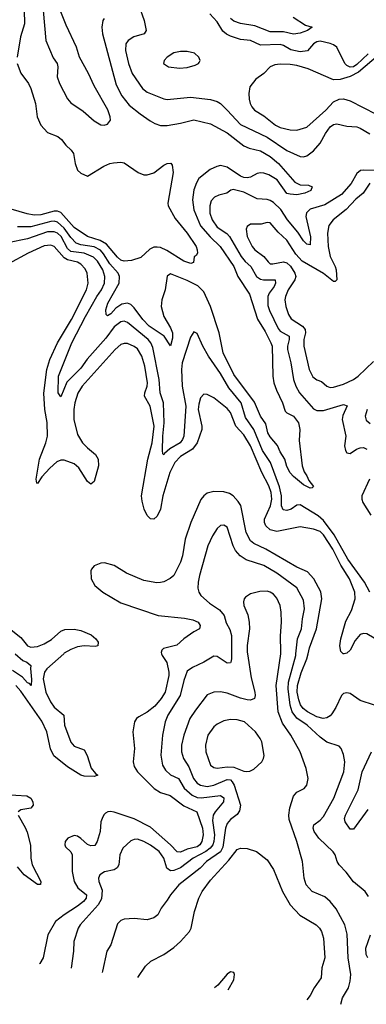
# Model space of a CAD drawing. Header units: inches. Extents: x 1649636 to 1815363, y 506543 to 641975.
# Tile 2 of 256: x 1683022 to 1685107, y 507891 to 513815. Entities that reach past the tile are written whole.
import ezdxf

# ---------------------------------------------------------------- set-up
doc = ezdxf.new("R2010")
doc.units = ezdxf.units.IN
doc.header["$MEASUREMENT"] = 0
doc.layers.add('B6580', color=7, linetype='Continuous')
doc.layers.add('B6581', color=7, linetype='Continuous')

msp = doc.modelspace()

# ---------------------------------------------------------------- linework, layer by layer
at = {"layer": 'B6580', "color": 5}
for points, elevation in [([(1682994.6, 510000), (1683040.5, 509960.5), (1683066, 509950), (1683090.2, 509930.2), (1683087.7, 509912.2), (1683094.2, 509845.8), (1683090.8, 509809.2), (1683080.8, 509820.8), (1683070, 509824.8), (1683039.4, 509859.4), (1682978.6, 509898.6)], 260), ([(1683287, 510000), (1683185.7, 509910), (1683170.7, 509889.3), (1683164, 509850), (1683179.6, 509770), (1683207.4, 509710), (1683230, 509679.6), (1683287.5, 509630), (1683291.9, 509570), (1683330, 509468), (1683350, 509444.8), (1683410, 509422), (1683428.7, 509388.7), (1683452, 509312), (1683479.1, 509279.1), (1683492.2, 509270), (1683470, 509262), (1683410, 509263.6), (1683390, 509269), (1683310, 509320.1), (1683226.9, 509386.9), (1683207.7, 509427.7), (1683185.7, 509530), (1683155.5, 509595.4), (1683030, 509775.4), (1682999.7, 509810)], 280), ([(1683875.1, 510000), (1683878.5, 509990), (1683907.2, 509947.2), (1683920.3, 509890), (1683919.6, 509870), (1683897, 509770), (1683874, 509730), (1683836.1, 509683.9), (1683790, 509648.6), (1683738.4, 509621.6), (1683724.6, 509610), (1683712.7, 509590), (1683702.2, 509530), (1683713, 509430), (1683704, 509350), (1683710, 509321.3), (1683731, 509290), (1683831.5, 509190), (1683870, 509166.3), (1683927.4, 509147.4), (1684010, 509086.2), (1684088.2, 509048.2), (1684121.3, 508950), (1684126.4, 508910), (1684117.3, 508870), (1684105, 508850), (1684090, 508838.8), (1684030, 508824.3), (1683990, 508807.2), (1683970, 508807.9), (1683929.5, 508850), (1683810, 508957.2), (1683710, 509007.4), (1683590, 509048), (1683569, 509051), (1683551.7, 509048.3), (1683539.4, 509040.6), (1683528.9, 509031.1), (1683518.2, 509010), (1683511, 508989), (1683506.4, 508930), (1683488.6, 508870), (1683473.8, 508846.2), (1683450, 508844.5), (1683430, 508852.8), (1683390, 508888.7), (1683370, 508902), (1683350, 508907.4), (1683312.2, 508890), (1683296.5, 508870), (1683292.9, 508850), (1683298.8, 508838.8), (1683328.9, 508808.9), (1683338.3, 508790), (1683337, 508690), (1683350.1, 508630), (1683372.6, 508592.6), (1683423.5, 508550), (1683422.8, 508530), (1683405.6, 508510), (1683370, 508482.4), (1683289.3, 508430), (1683237.5, 508390), (1683191.1, 508310), (1683163.9, 508170), (1683143.6, 508136.4), (1683142.1, 508134.7)], 320), ([(1684296.5, 510000), (1684296.6, 509970), (1684292.1, 509950), (1684290, 509946), (1684270, 509943.1), (1684210, 509983.5), (1684190, 509986.6), (1684130.9, 509949.1), (1684061.7, 509918.3), (1684030, 509894.7), (1684010, 509839.6), (1683988.4, 509750), (1683914.1, 509630), (1683898.1, 509590), (1683881.5, 509510), (1683872.1, 509390), (1683882, 509330), (1683899.1, 509299.1), (1683930, 509270.9), (1683978.1, 509250), (1684011.8, 509191.8), (1684059.8, 509150), (1684090, 509136.4), (1684113.3, 509133.3), (1684230, 509146.6), (1684250, 509132.6), (1684248.7, 509110), (1684198.1, 509050), (1684186.5, 509030), (1684183, 508997), (1684195.1, 508910), (1684190.1, 508870), (1684183.2, 508850), (1684168.9, 508831.1), (1684142.2, 508810), (1684065.3, 508770), (1683990, 508711.6), (1683950, 508695.8), (1683930, 508694.1), (1683906.6, 508710), (1683889.9, 508770), (1683861.1, 508810), (1683810, 508849), (1683770, 508871.5), (1683730, 508884.2), (1683710, 508883.1), (1683690, 508874.7), (1683641.7, 508830), (1683625.6, 508790), (1683619.1, 508730), (1683608.4, 508711.6), (1683590, 508700.9), (1683532.2, 508687.8), (1683504.9, 508670), (1683496.9, 508650), (1683497.6, 508630), (1683518.3, 508578.3), (1683513.4, 508526.6), (1683494.8, 508490), (1683386.7, 508370), (1683374, 508350), (1683348.4, 508270), (1683345.2, 508210), (1683331.4, 508108.6)], 340), ([(1684392.3, 510000), (1684414.4, 509854.4), (1684436.9, 509770), (1684439.6, 509750), (1684435.3, 509730), (1684410, 509720.8), (1684390, 509722.2), (1684350, 509732.7), (1684270, 509763.7), (1684230, 509770.7), (1684190, 509769.8), (1684150, 509752.1), (1684079.4, 509660.6), (1684046.6, 509610), (1684009.1, 509510.9), (1683996, 509450), (1683995.7, 509410), (1684007.2, 509370), (1684039.5, 509319.5), (1684067.4, 509250), (1684090, 509221.9), (1684110, 509209.2), (1684150, 509202.4), (1684190, 509209.7), (1684270, 509242.7), (1684290, 509241.1), (1684301.4, 509230), (1684312.5, 509210), (1684350.6, 509090), (1684344.7, 509055.3), (1684330, 509033.2), (1684290, 509003.5), (1684270, 508979.7), (1684261.1, 508950), (1684244, 508836), (1684231.2, 508808.8), (1684145.6, 508750), (1684108.9, 508711.1), (1683979.3, 508610), (1683929, 508550), (1683910, 508517), (1683874, 508470), (1683852.7, 508430), (1683830, 508411.5), (1683790, 508400.4), (1683710, 508408.4), (1683650, 508403), (1683630, 508395.6), (1683610, 508375.1), (1683570.3, 508250), (1683546.9, 508210), (1683520.2, 508090), (1683519, 508082.8)], 360), ([(1684953.4, 507891.3), (1684963.5, 507930), (1685000.9, 507990), (1685010.8, 508030), (1685013.3, 508070), (1684998.4, 508170), (1684993.1, 508313.1), (1684977.8, 508370), (1684925.3, 508465.3), (1684890.7, 508510.7), (1684856.9, 508536.9), (1684782, 508570), (1684745.1, 508610), (1684733, 508650), (1684723.1, 508750), (1684689.8, 508870), (1684643.6, 509003.6), (1684641.2, 509030), (1684647.6, 509072.4), (1684670, 509144.4), (1684690, 509166.7), (1684733.2, 509190), (1684749.2, 509210), (1684757.6, 509250), (1684746.3, 509310), (1684709.8, 509410), (1684653.3, 509510), (1684603.1, 509583.1), (1684577.5, 509650), (1684565.9, 509810), (1684592.6, 510000)], 360), ([(1685119.6, 508539.6), (1685101.1, 508570), (1685030, 508628.1), (1684986.7, 508686.7), (1684943.5, 508730), (1684931.9, 508750), (1684919.2, 508790), (1684907.6, 508807.6), (1684821.2, 508890), (1684794.1, 508930), (1684787.5, 508950), (1684792.1, 508970), (1684830, 508999.7), (1684850, 509021.6), (1684911, 509131), (1684971.2, 509290), (1684978.2, 509350), (1684970, 509394), (1684956.2, 509430), (1684944.4, 509444.4), (1684870, 509468.2), (1684830, 509498), (1684750.7, 509570), (1684690, 509611.7), (1684661.3, 509650), (1684648.5, 509690), (1684637.7, 509790), (1684640.2, 509830), (1684683, 509990), (1684684, 510000)], 340), ([(1685156.2, 509690), (1685070, 509719.1), (1685010, 509760.3), (1684990, 509764.8), (1684970, 509760.3), (1684958.5, 509750), (1684923.8, 509676.2), (1684900.9, 509639.1), (1684890, 509626.2), (1684870, 509613.7), (1684848.6, 509611.4), (1684810, 509620.6), (1684753, 509650), (1684728.5, 509670), (1684712.4, 509692.4), (1684702, 509722.1), (1684692.1, 509770), (1684692.5, 509810), (1684715.6, 509884.4), (1684749.6, 509970), (1684756.7, 510000)], 320), ([(1684974.7, 510000), (1684970, 509998.9), (1684968.8, 510000)], 280), ([(1685116.9, 509063.1), (1685030, 508945.1), (1685010, 508944.5), (1684979.8, 508990), (1684976.1, 509010), (1684981.5, 509030), (1685057.9, 509182.1), (1685082.3, 509290), (1685138.4, 509410)], 320), ([(1682933.1, 509153.1), (1683065.7, 509145.7), (1683090, 509131.1), (1683101.2, 509110), (1683102.3, 509090), (1683090, 509071.6), (1683030, 509061.6), (1683014, 509050)], 280), ([(1683013.4, 509030), (1683055.8, 508955.8), (1683066.5, 508926.5), (1683087.7, 508847.7), (1683089.7, 508770), (1683096.8, 508730), (1683150.1, 508630), (1683148.4, 508611.6), (1683130, 508613), (1683050, 508670.8), (1683010, 508717.7)], 280), ([(1683732.5, 508053.4), (1683778.7, 508121.3), (1683810.4, 508150), (1683890, 508191.6), (1683950, 508233.5), (1683990, 508268.9), (1684043.5, 508330), (1684054.6, 508350), (1684073.9, 508450), (1684100.6, 508530), (1684120.2, 508570), (1684170, 508637.8), (1684280.6, 508759.4), (1684330, 508823.5), (1684350, 508829.8), (1684390, 508828.7), (1684446.6, 508810), (1684510, 508760.7), (1684550, 508702), (1684602.2, 508570), (1684649.8, 508490), (1684707.8, 508427.8), (1684805.4, 508370), (1684825.6, 508350), (1684837.3, 508330), (1684850.6, 508290), (1684857.2, 508170), (1684839.9, 508110), (1684836.2, 508050), (1684793.5, 507990), (1684770, 507945.3), (1684749.3, 507917.6)], 380), ([(1685115.8, 508170), (1685106.2, 508190), (1685104.2, 508230), (1685132.4, 508310)], 340), ([(1684290, 508086), (1684270, 508072.3), (1684214.2, 508005.8), (1684194.6, 507989.7)], 420), ([(1684276.6, 507978.6), (1684310, 508038), (1684314.5, 508070), (1684310, 508082), (1684290, 508086)], 420)]:
    msp.add_lwpolyline(points, dxfattribs=dict(at, elevation=elevation))
at = {"layer": 'B6580', "color": 5, "elevation": 380}
msp.add_lwpolyline([(1684290, 509605), (1684250, 509596.8), (1684210, 509576.4), (1684190, 509559.7), (1684154.2, 509510), (1684139.7, 509450), (1684142, 509410), (1684169.5, 509329.5), (1684190, 509316.5), (1684210, 509312.8), (1684270, 509320.6), (1684310, 509317.3), (1684370, 509293.6), (1684388.3, 509291.7), (1684405.7, 509294.3), (1684430, 509306), (1684479.6, 509350), (1684489.7, 509370), (1684492.2, 509387.8), (1684478, 509470), (1684469.8, 509490), (1684440.8, 509530), (1684375.1, 509590), (1684330, 509603.5)], close=True, dxfattribs=at)
at = {"layer": 'B6581', "color": 5}
for points, elevation in [([(1683703.4, 514003.4), (1683770.1, 513810), (1683784, 513750), (1683770.1, 513729.9), (1683708.3, 513711.7), (1683674.6, 513690), (1683660.2, 513670), (1683657.8, 513630), (1683675.9, 513550), (1683699.4, 513490), (1683761, 513401), (1683790, 513377.7), (1683890, 513337.8), (1683910, 513334.7), (1684050, 513347.5), (1684170, 513333.8), (1684210, 513322.6), (1684230.1, 513310.1), (1684270, 513271.2), (1684350, 513183.7), (1684510, 513108.6), (1684630, 513028.3), (1684710, 512992), (1684730, 512990.2), (1684750, 512995.5), (1684790, 513025.6), (1684830, 513071.1), (1684861.4, 513130), (1684890, 513169.5), (1684910, 513184.1), (1684930, 513187.6), (1684990, 513174.2), (1685049.6, 513169.6), (1685070, 513162.9), (1685128.4, 513128.4)], 260), ([(1683049.1, 513870.9), (1683051, 513790), (1683027.7, 513712.3), (1683007.8, 513590)], 220), ([(1683163.9, 513870), (1683178.5, 513690), (1683224.2, 513584.2), (1683247, 513550), (1683251.8, 513530), (1683247.7, 513470), (1683262.7, 513430), (1683310, 513338), (1683330, 513313.7), (1683404.7, 513264.7), (1683470, 513205.3), (1683510, 513183), (1683530, 513180.7), (1683550, 513186.8), (1683569.3, 513210), (1683567, 513230), (1683552.2, 513272.2), (1683470, 513416.2), (1683437.1, 513490), (1683382.3, 513590), (1683364.3, 513650), (1683301.5, 513781.5), (1683270, 513861.7)], 240), ([(1685118.3, 513610), (1685050, 513545.2), (1685030, 513531.5), (1685010, 513528.2), (1684990, 513538.1), (1684978.1, 513550), (1684930, 513649.4), (1684910, 513663.9), (1684890, 513670.9), (1684830, 513684.4), (1684810, 513681.8), (1684789.5, 513670), (1684752.9, 513627.1), (1684710, 513622.1), (1684654, 513634), (1684610, 513658.9), (1684590, 513665.3), (1684470, 513661.4), (1684410, 513689), (1684350, 513695.4), (1684290, 513714.9), (1684266.6, 513726.6), (1684245.2, 513745.2), (1684210, 513802), (1684166.3, 513850)], 260), ([(1683530, 513821.8), (1683521.6, 513810), (1683515.4, 513770), (1683520.8, 513730), (1683603.2, 513423.2), (1683635.9, 513355.9), (1683681.2, 513301.2), (1683747.3, 513247.3), (1683806.6, 513206.6), (1683836, 513190), (1683870, 513178.7), (1683910, 513178.6), (1683990, 513191.3), (1684070, 513211.7), (1684170, 513188.9), (1684270, 513133.3), (1684370, 513055.9), (1684402.2, 513042.2), (1684470, 513025), (1684530, 512990.6), (1684579.7, 512950), (1684676.4, 512836.4), (1684710, 512821.1), (1684759, 512819), (1684781, 512810), (1684773.8, 512786.2), (1684738, 512770), (1684690, 512761.6), (1684650, 512764.2), (1684630, 512769.7), (1684571.5, 512851.5), (1684521.4, 512881.4), (1684490, 512891.6), (1684470, 512892.7), (1684450, 512888.7), (1684410, 512866.8), (1684390, 512862.7), (1684370, 512865.5), (1684350, 512874.1), (1684270, 512927.1), (1684230, 512936.6), (1684207.7, 512932.3), (1684167.5, 512912.5), (1684100.8, 512859.2), (1684086, 512834), (1684070.1, 512790), (1684061.3, 512730), (1684070.6, 512670), (1684110, 512573.8), (1684167.9, 512507.9), (1684227.8, 512450), (1684310.5, 512330), (1684334.6, 512270), (1684403.7, 512163.7), (1684453.6, 512013.6), (1684499.3, 511939.3), (1684533.2, 511870), (1684540.1, 511850), (1684544.8, 511670), (1684551.9, 511630), (1684566.7, 511586.7), (1684603.9, 511510), (1684619.5, 511459.5), (1684628.5, 511448.5), (1684670, 511428.9), (1684699.3, 511390), (1684706.7, 511350), (1684703.8, 511283.8), (1684722.4, 511130), (1684733.7, 511093.7), (1684750.4, 511070), (1684761.7, 511041.7), (1684790, 511006), (1684782, 510998), (1684770, 510995.3), (1684730, 511017.2), (1684670, 511066), (1684650, 511089.3), (1684630, 511126), (1684616.9, 511170), (1684590, 511214), (1684572.8, 511252.8), (1684530, 511304.7), (1684515.8, 511330), (1684503.7, 511383.7), (1684470, 511428.7), (1684433.9, 511513.9), (1684310, 511679.1), (1684246.4, 511810), (1684222.4, 511930), (1684170.2, 512090), (1684130, 512176.5), (1684093.8, 512213.8), (1684030, 512245), (1683930, 512285.3), (1683908.9, 512271.1), (1683897.7, 512190), (1683877.5, 512130), (1683872.7, 512090), (1683888.7, 512028.7), (1683930, 511960.2), (1683940.6, 511930), (1683940.6, 511899.4), (1683930, 511852.7), (1683891.2, 511911.2), (1683801.2, 511970), (1683762.8, 512010), (1683710, 512081.3), (1683690, 512101.7), (1683670, 512109.9), (1683636.3, 512103.7), (1683601.3, 512078.7), (1683570, 512044.8), (1683550, 512033.6), (1683541.6, 512041.6), (1683541.1, 512070), (1683553.2, 512110), (1683619.7, 512230), (1683622.9, 512270), (1683614.9, 512290), (1683565, 512345), (1683526.6, 512406.6), (1683508.1, 512428.1), (1683470, 512447.7), (1683390, 512460), (1683362.3, 512470), (1683330, 512504.7), (1683290, 512560.9), (1683250, 512596.9), (1683230, 512601.9), (1683210, 512600.4), (1683090, 512567.7), (1683010, 512568)], 240), ([(1684667.9, 513830), (1684742.1, 513782.1), (1684780.7, 513770), (1684752.7, 513750), (1684710, 513732.9), (1684670, 513728.2), (1684610, 513741.6), (1684530, 513741.8), (1684437.5, 513777.5), (1684350, 513791.6), (1684310, 513805.6), (1684290, 513820.7)], 240), ([(1683007.2, 513550), (1683030, 513492.3), (1683074.8, 513430), (1683090, 513401.3), (1683116.9, 513310), (1683126.7, 513230), (1683150, 513179.2), (1683190, 513135.2), (1683250.9, 513110.9), (1683274.2, 513094.2), (1683299.5, 513059.5), (1683332.7, 513030), (1683345.2, 513010), (1683356, 512950), (1683370.3, 512910.3), (1683390, 512890.4), (1683430, 512874), (1683527.5, 512932.5), (1683565.2, 512950), (1683586.1, 512953.9), (1683630, 512957.3), (1683650, 512953.6), (1683734.4, 512894.4), (1683770, 512882.2), (1683790, 512881.8), (1683830, 512893.4), (1683890, 512940.3), (1683910, 512950.4), (1683932.3, 512952.3), (1683939.5, 512939.5), (1683945.2, 512894.8), (1683912.4, 512710), (1683915.6, 512695.6), (1683957.7, 512617.8), (1684030, 512530.4), (1684084, 512450), (1684090.7, 512429.3), (1684090.9, 512409.1), (1684083.6, 512396.4), (1684072, 512388), (1684066.8, 512353.2), (1684052.4, 512347.6), (1684010, 512361.4), (1683906.4, 512426.4), (1683870, 512443.1), (1683850, 512447), (1683830, 512445.1), (1683805.1, 512434.9), (1683750, 512383.7), (1683694.5, 512365.5), (1683650, 512361.8), (1683630, 512368.6), (1683610, 512385.8), (1683543.9, 512463.9), (1683505.4, 512485.4), (1683429.9, 512510), (1683350, 512563.8), (1683270, 512654.2), (1683250, 512662.6), (1683230, 512662.8), (1683150, 512640.1), (1683110, 512639.3), (1683066.3, 512646.3), (1682970, 512674)], 220), ([(1685179.8, 513600.2), (1685061.3, 513498.7), (1685010, 513472.8), (1684950, 513454.5), (1684910, 513452.4), (1684758.5, 513518.5), (1684690, 513538.1), (1684650, 513544.6), (1684590, 513546.8), (1684557.4, 513542.6), (1684530, 513531.6), (1684490.3, 513490), (1684442.4, 513457.6), (1684406.9, 513410), (1684401, 513370), (1684402.8, 513337.2), (1684407.9, 513310), (1684417.8, 513290), (1684434.3, 513270), (1684490, 513236.2), (1684560.5, 513180.5), (1684590, 513166.2), (1684650, 513152.5), (1684690, 513150.8), (1684750, 513167.2), (1684863.5, 513270), (1684910, 513319.6), (1684944, 513336), (1684970, 513337.8), (1685010, 513327.2), (1685166.7, 513246.7)], 280), ([(1685170, 512906.8), (1685090.1, 512909.9), (1685073.3, 512906.7), (1685049.5, 512890), (1685015.3, 512830), (1684957.5, 512762.5), (1684858.6, 512701.4), (1684770, 512674.4), (1684747.3, 512652.7), (1684742.7, 512630), (1684772.5, 512507.5), (1684770, 512459.5), (1684750, 512464.1), (1684730, 512484.5), (1684696.4, 512536.4), (1684634, 512610), (1684593.2, 512673.2), (1684550, 512714.5), (1684530, 512726.8), (1684510, 512733.3), (1684450, 512737.5), (1684370, 512776.1), (1684307.1, 512792.9), (1684291.5, 512788.4), (1684268.2, 512771.8), (1684220.6, 512759.4), (1684193.9, 512746.1), (1684174.8, 512725.2), (1684165.2, 512694.8), (1684165.5, 512650), (1684179.3, 512610), (1684210, 512566.6), (1684267.7, 512527.7), (1684285.1, 512510), (1684355.1, 512390), (1684379.5, 512359.5), (1684413.5, 512330), (1684447.3, 512270), (1684470, 512254), (1684489.4, 512249.4), (1684558.4, 512250), (1684561.6, 512230), (1684552.3, 512210), (1684522.4, 512170), (1684514.2, 512150), (1684515.9, 512095.9), (1684525.7, 512065.7), (1684577.1, 511957.1), (1684590, 511940.8), (1684642.7, 511910), (1684643.8, 511890), (1684633.4, 511850), (1684633, 511830), (1684653.8, 511750), (1684669.6, 511649.6), (1684683, 511610), (1684704.6, 511570), (1684790, 511474.5), (1684810, 511463.8), (1684850, 511463), (1684970, 511500.3), (1684991.4, 511491.4), (1684965.7, 511434.3), (1684962.8, 511410), (1684984.6, 511310), (1684975.6, 511250), (1684982.2, 511222.2), (1684990, 511208), (1685010, 511205.3), (1685048.9, 511231.1), (1685070, 511239.6), (1685090, 511241.5), (1685110, 511230.4)], 260), ([(1685129.4, 512830.6), (1685088.6, 512771.4), (1685045.3, 512734.7), (1684986.9, 512673.1), (1684907.2, 512610), (1684882.8, 512577.2), (1684874, 512530), (1684877.2, 512450), (1684890.8, 512390), (1684920.6, 512330), (1684925.4, 512310), (1684930.8, 512249.2), (1684919.6, 512240.4), (1684910, 512239.8), (1684850, 512287.9), (1684721.9, 512361.9), (1684683.5, 512403.5), (1684630, 512488.4), (1684577.2, 512537.1), (1684530, 512591.5), (1684510, 512594.5), (1684475.5, 512584.5), (1684410, 512583.5), (1684390.3, 512570), (1684385.4, 512554.6), (1684391.6, 512510), (1684421.5, 512450), (1684437.7, 512430), (1684490.1, 512390.1), (1684516.9, 512356.9), (1684530, 512346.7), (1684545.5, 512345.5), (1684610, 512358.3), (1684630, 512352.7), (1684652.3, 512332.3), (1684678.3, 512290), (1684682.4, 512270), (1684678.2, 512250), (1684636.8, 512190), (1684620.5, 512150), (1684618.2, 512130), (1684623.3, 512090), (1684640.2, 512040.2), (1684655.4, 512015.4), (1684722.6, 511970), (1684739.9, 511950), (1684742.1, 511930), (1684732.4, 511890), (1684732.4, 511850), (1684763.4, 511710), (1684785.8, 511665.8), (1684808.8, 511648.8), (1684837.5, 511637.5), (1684870, 511609.3), (1684890, 511601.3), (1684910, 511603), (1684970, 511622.5), (1685030, 511650.1), (1685058.1, 511670), (1685150, 511757.6)], 280), ([(1685129.1, 510370), (1685097.3, 510430), (1684997.1, 510570), (1684914.9, 510714.9), (1684850, 510801.8), (1684817.3, 510830), (1684710, 510895.8), (1684690, 510894), (1684655.3, 510870), (1684630, 510861.1), (1684606.4, 510866.4), (1684598.1, 510890), (1684596.3, 510950), (1684585.3, 511005.3), (1684530.7, 511150), (1684483, 511223), (1684429.9, 511350), (1684381.6, 511421.6), (1684354.6, 511510), (1684280.1, 511600.1), (1684230, 511686.2), (1684158.6, 511790), (1684123.9, 511850), (1684090, 511926), (1684070, 511937.2), (1684050, 511905.2), (1683999.4, 511750), (1683996.6, 511710), (1684000.4, 511610), (1684020.8, 511490), (1684008.8, 511310), (1684002.3, 511290), (1683988.2, 511270), (1683926.3, 511233.7), (1683894.3, 511205.7), (1683890, 511196.2), (1683883.6, 511203.6), (1683882, 511222), (1683883.5, 511310), (1683891.3, 511390), (1683887.8, 511510), (1683866.5, 511570), (1683860.6, 511650), (1683822.3, 511842.3), (1683810.4, 511870), (1683794.2, 511890), (1683670, 511993.5), (1683650, 512000.4), (1683630, 511997.4), (1683590, 511966.9), (1683540.8, 511899.2), (1683428.4, 511771.6), (1683390, 511718.1), (1683306.5, 511633.5), (1683270, 511546.6), (1683254, 511570), (1683256.3, 511670), (1683335, 511870), (1683419.1, 512030), (1683487.2, 512150), (1683515.1, 512190), (1683532.5, 512230), (1683534.8, 512270), (1683523, 512310), (1683490, 512362.7), (1683466.3, 512386.3), (1683410.9, 512410), (1683330, 512421), (1683310, 512438.8), (1683271.8, 512510), (1683250, 512529.9), (1683230, 512538.4), (1683190, 512538.6), (1683070, 512495.6), (1682950, 512471.3)], 260), ([(1684968.8, 510000), (1684953.7, 510013.7), (1684947.3, 510047.3), (1684953.4, 510090), (1684984.4, 510195.6), (1685019.2, 510260.8), (1685040.4, 510330), (1685037.8, 510370), (1685007.2, 510450), (1684953.7, 510533.7), (1684906.5, 510630), (1684850, 510716.4), (1684830, 510735.8), (1684790, 510750.4), (1684710, 510763.6), (1684570, 510735.8), (1684530, 510746.2), (1684502.8, 510770), (1684494.4, 510790), (1684495.1, 510810), (1684530.8, 510889.2), (1684538.9, 510930), (1684534.8, 510970), (1684521.2, 511010), (1684478.4, 511090), (1684409.9, 511250), (1684370, 511317.2), (1684321.6, 511370), (1684290, 511451.6), (1684270, 511475.9), (1684190, 511538.8), (1684150, 511559.7), (1684130, 511561.3), (1684110, 511539.6), (1684099.1, 511500.9), (1684096.6, 511470), (1684118.7, 511370), (1684117.9, 511350), (1684090.6, 511270), (1684062.5, 511230), (1683990, 511187.7), (1683955, 511150), (1683926.4, 511090), (1683882.5, 510950), (1683869.4, 510870), (1683850, 510828.6), (1683830, 510809.7), (1683810, 510810.9), (1683790, 510831.9), (1683770.9, 510870), (1683758.1, 510918.1), (1683754.7, 510950), (1683792.1, 511170), (1683818.3, 511270), (1683830.5, 511370), (1683807.3, 511490), (1683773.7, 511550), (1683775.2, 511570), (1683789.9, 511610), (1683790.7, 511630), (1683775.2, 511730), (1683757.3, 511790), (1683730, 511834), (1683710, 511849.2), (1683670, 511865.6), (1683650, 511867.4), (1683630, 511859.8), (1683597.1, 511830), (1683398.7, 511610), (1683371.7, 511568.3), (1683353.2, 511510), (1683347.2, 511470), (1683348.1, 511410), (1683370, 511318.3), (1683400.1, 511270), (1683430, 511238), (1683478.5, 511198.5), (1683493.9, 511170), (1683495.5, 511130), (1683470, 511036.2), (1683450, 511020.5), (1683430, 511036.4), (1683378.5, 511118.5), (1683350, 511143.2), (1683290, 511164.5), (1683270, 511164.5), (1683245.9, 511154.1), (1683203.2, 511116.8), (1683155.8, 511064.2), (1683130, 511025.1), (1683126.3, 511026.3), (1683121.7, 511050), (1683140.7, 511170), (1683180.2, 511270), (1683189.4, 511310), (1683188, 511392), (1683173.3, 511470), (1683166.8, 511566.8), (1683185.9, 511710), (1683204.2, 511770), (1683249.9, 511870.1), (1683334.1, 512010), (1683425.1, 512190), (1683434.5, 512230), (1683427.7, 512290), (1683416, 512316), (1683390, 512343.8), (1683370, 512355.3), (1683310, 512370.5), (1683290, 512381.4), (1683230, 512451), (1683210, 512459.1), (1683170, 512453.2), (1683073.6, 512410), (1682955, 512345)], 280), ([(1685111.8, 511470), (1685100.7, 511430), (1685105.7, 511405.7), (1685130, 511385.4)], 280), ([(1685127.5, 511050), (1685081.1, 510950), (1685080.3, 510930), (1685086.7, 510910), (1685134.1, 510834.1)], 260), ([(1684756.7, 510000), (1684765, 510035), (1684807.4, 510150), (1684839.9, 510330), (1684833.3, 510373.3), (1684791.8, 510451.8), (1684753.5, 510493.4), (1684690, 510521.9), (1684503.7, 510630), (1684430, 510664.3), (1684410, 510679.6), (1684383.9, 510730), (1684352.5, 510892.5), (1684336.9, 510916.9), (1684306, 510950), (1684284.7, 510964.7), (1684250, 510974.9), (1684190, 510975.7), (1684150, 510965.8), (1684130, 510950.9), (1684112.4, 510927.6), (1684051.7, 510790), (1684017.1, 510690), (1684000.7, 510590), (1683988.6, 510551.3), (1683950.2, 510470), (1683927.3, 510452.7), (1683890, 510433.2), (1683870, 510428.2), (1683847.7, 510427.7), (1683770, 510440.2), (1683664.6, 510484.6), (1683590, 510531.6), (1683533.2, 510546.8), (1683510, 510544.5), (1683470.4, 510529.6), (1683454, 510510), (1683450, 510498), (1683452.4, 510450), (1683474, 510410), (1683521.6, 510370), (1683630, 510307.2), (1683855.5, 510230), (1684014.2, 510214.2), (1684064.3, 510204.3), (1684094.9, 510190), (1684108.5, 510170), (1684103, 510150), (1684070, 510132.2), (1684010.3, 510090), (1683968.1, 510051.9), (1683888.1, 510031.9), (1683877.5, 510022.5), (1683872.5, 510007.5), (1683875.1, 510000)], 320), ([(1684684, 510000), (1684692.8, 510090), (1684718.3, 510150), (1684723.2, 510210), (1684736, 510270), (1684730, 510322.9), (1684690, 510396.2), (1684570, 510485.9), (1684490, 510530.4), (1684384.7, 510564.7), (1684348.4, 510588.4), (1684321.2, 510621.2), (1684306.8, 510650), (1684270, 510762), (1684250, 510774.7), (1684230, 510771.5), (1684210, 510754.5), (1684181.1, 510710), (1684154.9, 510650), (1684103.5, 510470), (1684095.6, 510430), (1684094.4, 510394.4), (1684099.6, 510370), (1684112.9, 510350), (1684165, 510305), (1684224.1, 510264.1), (1684251.5, 510230), (1684265.2, 510185.2), (1684286.2, 510146.2), (1684296.1, 510110), (1684296.5, 510000)], 340), ([(1684592.6, 510000), (1684594, 510010), (1684591.6, 510108.3), (1684597.3, 510190), (1684596, 510250), (1684589.8, 510290), (1684570, 510334.7), (1684550, 510358.2), (1684530, 510370.8), (1684510, 510375.8), (1684466.3, 510373.7), (1684410, 510359.7), (1684380, 510340), (1684371.8, 510330), (1684368.1, 510311.9), (1684370.2, 510290), (1684394.3, 510234.3), (1684403.4, 510190), (1684404.7, 510150), (1684390.7, 510050), (1684390.7, 510010), (1684392.3, 510000)], 360), ([(1682970, 510143.4), (1683030, 510097.6), (1683070, 510047.3), (1683090, 510039.1), (1683130, 510044.1), (1683170, 510060.3), (1683213.1, 510086.9), (1683270, 510135.5), (1683293.4, 510146.6), (1683350, 510147.9), (1683390, 510139.3), (1683453, 510113), (1683481.1, 510090), (1683494.3, 510070), (1683492.5, 510047.5), (1683476, 510044), (1683410, 510047.4), (1683370, 510042.4), (1683330, 510026.5), (1683290, 510002.7), (1683287, 510000)], 280), ([(1685210.5, 510000), (1685199.9, 510030), (1685177.5, 510070), (1685154.8, 510094.8), (1685110, 510120.4), (1685090, 510122.9), (1685070, 510115.8), (1685039.5, 510080.5), (1685010, 510021.5), (1684990, 510003.5), (1684974.7, 510000)], 280)]:
    msp.add_lwpolyline(points, dxfattribs=dict(at, elevation=elevation))
at = {"layer": 'B6581', "color": 5, "elevation": 280}
msp.add_lwpolyline([(1684030, 513623.5), (1683990, 513623.2), (1683950, 513615.9), (1683908.4, 513590), (1683890.5, 513570), (1683888, 513550), (1683918, 513530), (1683983.2, 513523.2), (1684030, 513526.5), (1684078.8, 513541.2), (1684097.2, 513550), (1684102.5, 513557.5), (1684107, 513570), (1684099.5, 513590), (1684073, 513613)], close=True, dxfattribs=at)

doc.saveas('drawing.dxf')
